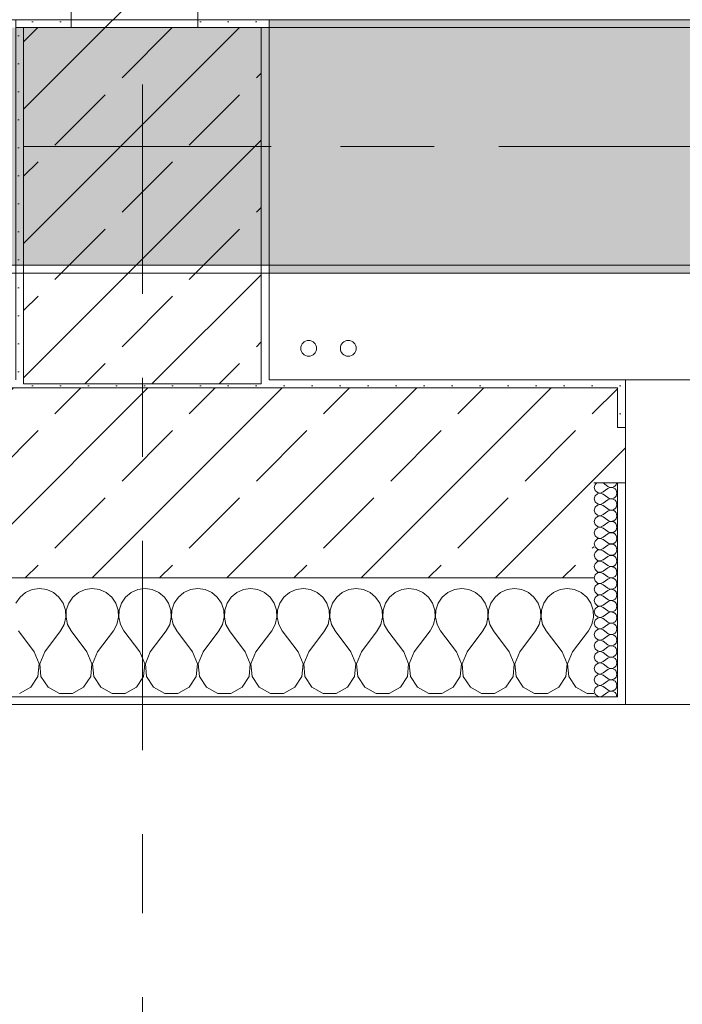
# Model space of a CAD drawing. Header units: metres. Extents: x -3.6 to 84.5, y -11 to 16.8.
# Tile 78 of 225: x 22 to 22.8, y -0.5 to 0.7. Entities that reach past the tile are written whole.
import ezdxf

# ---------------------------------------------------------------- set-up
doc = ezdxf.new("R2010")
doc.units = ezdxf.units.M
doc.header["$MEASUREMENT"] = 0
for name, pattern in [('Achse', [0.2, 0.1, -0.05, 0, -0.05]), ('Strichlinie doppelt', [0.546806, 0.264583, -0.105833, 0.070556, -0.105833]), ('Wipeout_Contour', [1, 0, -1])]:
    doc.linetypes.add(name, pattern=pattern)
for name, color, linetype in [('451 - Universal.Achsen Raster', 7, 'Continuous'), ('604 - Struktur.Wand Aussen', 7, 'Continuous'), ('605 - Struktur.Wand Innen', 7, 'Continuous'), ('607 - Struktur.Stütze', 7, 'Continuous'), ('608 - Struktur.Träger', 7, 'Continuous'), ('801 - HKLSE.Heizung_ Klima_ Lüftung', 7, 'Continuous')]:
    doc.layers.add(name, color=color, linetype=linetype)
pattern_1 = [(45, (0, 0), (-0.08485281, 0.08485281), []), (45, (-0.04243, 0.04243), (-0.08485281, 0.08485281), [0.09, -0.03])]
pattern_2 = [(45, (0, 0), (-0.01767767, 0.01767767), [0, -0.025])]
pattern_3 = [(0, (0, 0), (0, 0.08660254), [0, -0.05]), (0, (0.025, 0.0433), (0, 0.08660254), [0, -0.05])]

# ---------------------------------------------------------------- blocks, each defined once
blk = doc.blocks.new('*X75')
at = {"layer": '604 - Struktur.Wand Aussen', "color": 7, "linetype": 'Continuous', "lineweight": 5}
for p, q in [((21.9909, -0.0096), (21.9825, -0.0133)), ((22, -0.0083), (21.9909, -0.0096)), ((22.0091, -0.0096), (22, -0.0083)), ((22.0175, -0.0133), (22.0091, -0.0096)), ((22.0576, -0.0096), (22.0491, -0.0133)), ((22.0667, -0.0083), (22.0576, -0.0096)), ((22.0758, -0.0096), (22.0667, -0.0083)), ((22.0842, -0.0133), (22.0758, -0.0096)), ((22.1242, -0.0096), (22.1158, -0.0133)), ((22.1333, -0.0083), (22.1242, -0.0096)), ((22.1424, -0.0096), (22.1333, -0.0083)), ((22.1509, -0.0133), (22.1424, -0.0096)), ((22.1909, -0.0096), (22.1825, -0.0133)), ((22.2, -0.0083), (22.1909, -0.0096)), ((22.2091, -0.0096), (22.2, -0.0083)), ((22.2175, -0.0133), (22.2091, -0.0096)), ((22.2576, -0.0096), (22.2491, -0.0133)), ((22.2667, -0.0083), (22.2576, -0.0096)), ((22.2758, -0.0096), (22.2667, -0.0083)), ((22.2842, -0.0133), (22.2758, -0.0096)), ((22.3242, -0.0096), (22.3158, -0.0133)), ((22.3333, -0.0083), (22.3242, -0.0096)), ((22.3424, -0.0096), (22.3333, -0.0083)), ((22.3509, -0.0133), (22.3424, -0.0096)), ((22.3909, -0.0096), (22.3825, -0.0133)), ((22.4, -0.0083), (22.3909, -0.0096)), ((22.4091, -0.0096), (22.4, -0.0083)), ((22.4175, -0.0133), (22.4091, -0.0096)), ((22.4576, -0.0096), (22.4491, -0.0133)), ((22.4667, -0.0083), (22.4576, -0.0096)), ((22.4758, -0.0096), (22.4667, -0.0083)), ((22.4842, -0.0133), (22.4758, -0.0096)), ((22.5242, -0.0096), (22.5158, -0.0133)), ((22.5333, -0.0083), (22.5242, -0.0096)), ((22.5424, -0.0096), (22.5333, -0.0083)), ((22.5509, -0.0133), (22.5424, -0.0096)), ((22.5909, -0.0096), (22.5825, -0.0133)), ((22.6, -0.0083), (22.5909, -0.0096)), ((22.6091, -0.0096), (22.6, -0.0083)), ((22.6175, -0.0133), (22.6091, -0.0096)), ((22.6576, -0.0096), (22.6491, -0.0133)), ((22.6667, -0.0083), (22.6576, -0.0096)), ((22.6758, -0.0096), (22.6667, -0.0083)), ((22.6842, -0.0133), (22.6758, -0.0096)), ((21.9754, -0.0192), (21.9702, -0.0268)), ((21.9825, -0.0133), (21.9754, -0.0192)), ((22.0246, -0.0192), (22.0175, -0.0133)), ((22.0298, -0.0268), (22.0246, -0.0192)), ((22.0421, -0.0192), (22.0369, -0.0268)), ((22.0491, -0.0133), (22.0421, -0.0192)), ((22.0913, -0.0192), (22.0842, -0.0133)), ((22.0965, -0.0268), (22.0913, -0.0192)), ((22.1087, -0.0192), (22.1035, -0.0268)), ((22.1158, -0.0133), (22.1087, -0.0192)), ((22.1579, -0.0192), (22.1509, -0.0133)), ((22.1631, -0.0268), (22.1579, -0.0192)), ((22.1754, -0.0192), (22.1702, -0.0268)), ((22.1825, -0.0133), (22.1754, -0.0192)), ((22.2246, -0.0192), (22.2175, -0.0133)), ((22.2298, -0.0268), (22.2246, -0.0192)), ((22.2421, -0.0192), (22.2369, -0.0268)), ((22.2491, -0.0133), (22.2421, -0.0192)), ((22.2913, -0.0192), (22.2842, -0.0133)), ((22.2965, -0.0268), (22.2913, -0.0192)), ((22.3087, -0.0192), (22.3035, -0.0268)), ((22.3158, -0.0133), (22.3087, -0.0192)), ((22.3579, -0.0192), (22.3509, -0.0133)), ((22.3631, -0.0268), (22.3579, -0.0192)), ((22.3754, -0.0192), (22.3702, -0.0268)), ((22.3825, -0.0133), (22.3754, -0.0192)), ((22.4246, -0.0192), (22.4175, -0.0133)), ((22.4298, -0.0268), (22.4246, -0.0192)), ((22.4421, -0.0192), (22.4369, -0.0268)), ((22.4491, -0.0133), (22.4421, -0.0192)), ((22.4913, -0.0192), (22.4842, -0.0133)), ((22.4965, -0.0268), (22.4913, -0.0192)), ((22.5087, -0.0192), (22.5035, -0.0268)), ((22.5158, -0.0133), (22.5087, -0.0192)), ((22.5579, -0.0192), (22.5509, -0.0133)), ((22.5631, -0.0268), (22.5579, -0.0192)), ((22.5754, -0.0192), (22.5702, -0.0268)), ((22.5825, -0.0133), (22.5754, -0.0192)), ((22.6246, -0.0192), (22.6175, -0.0133)), ((22.6298, -0.0268), (22.6246, -0.0192)), ((22.6421, -0.0192), (22.6369, -0.0268)), ((22.6491, -0.0133), (22.6421, -0.0192)), ((22.6913, -0.0192), (22.6842, -0.0133)), ((22.6965, -0.0268), (22.6913, -0.0192)), ((22.0328, -0.0355), (22.0298, -0.0268)), ((22.0332, -0.0447), (22.0328, -0.0355)), ((22.0339, -0.0355), (22.0335, -0.0447)), ((22.0369, -0.0268), (22.0339, -0.0355)), ((22.0994, -0.0355), (22.0965, -0.0268)), ((22.0999, -0.0447), (22.0994, -0.0355)), ((22.1006, -0.0355), (22.1001, -0.0447)), ((22.1035, -0.0268), (22.1006, -0.0355)), ((22.1661, -0.0355), (22.1631, -0.0268)), ((22.1665, -0.0447), (22.1661, -0.0355)), ((22.1672, -0.0355), (22.1668, -0.0447)), ((22.1702, -0.0268), (22.1672, -0.0355)), ((22.2328, -0.0355), (22.2298, -0.0268)), ((22.2332, -0.0447), (22.2328, -0.0355)), ((22.2339, -0.0355), (22.2335, -0.0447)), ((22.2369, -0.0268), (22.2339, -0.0355)), ((22.2994, -0.0355), (22.2965, -0.0268)), ((22.2999, -0.0447), (22.2994, -0.0355)), ((22.3006, -0.0355), (22.3001, -0.0447)), ((22.3035, -0.0268), (22.3006, -0.0355)), ((22.3661, -0.0355), (22.3631, -0.0268)), ((22.3665, -0.0447), (22.3661, -0.0355)), ((22.3672, -0.0355), (22.3668, -0.0447)), ((22.3702, -0.0268), (22.3672, -0.0355)), ((22.4328, -0.0355), (22.4298, -0.0268)), ((22.4332, -0.0447), (22.4328, -0.0355)), ((22.4339, -0.0355), (22.4335, -0.0447)), ((22.4369, -0.0268), (22.4339, -0.0355)), ((22.4994, -0.0355), (22.4965, -0.0268)), ((22.4999, -0.0447), (22.4994, -0.0355)), ((22.5006, -0.0355), (22.5001, -0.0447)), ((22.5035, -0.0268), (22.5006, -0.0355)), ((22.5661, -0.0355), (22.5631, -0.0268)), ((22.5665, -0.0447), (22.5661, -0.0355)), ((22.5672, -0.0355), (22.5668, -0.0447)), ((22.5702, -0.0268), (22.5672, -0.0355)), ((22.6328, -0.0355), (22.6298, -0.0268)), ((22.6332, -0.0447), (22.6328, -0.0355)), ((22.6339, -0.0355), (22.6335, -0.0447)), ((22.6369, -0.0268), (22.6339, -0.0355)), ((22.6994, -0.0355), (22.6965, -0.0268)), ((22.6999, -0.0447), (22.6994, -0.0355)), ((22.0311, -0.0536), (22.0332, -0.0447)), ((22.0335, -0.0447), (22.0355, -0.0536)), ((22.0978, -0.0536), (22.0999, -0.0447)), ((22.1001, -0.0447), (22.1022, -0.0536)), ((22.1645, -0.0536), (22.1665, -0.0447)), ((22.1668, -0.0447), (22.1689, -0.0536)), ((22.2311, -0.0536), (22.2332, -0.0447)), ((22.2335, -0.0447), (22.2355, -0.0536)), ((22.2978, -0.0536), (22.2999, -0.0447)), ((22.3001, -0.0447), (22.3022, -0.0536)), ((22.3645, -0.0536), (22.3665, -0.0447)), ((22.3668, -0.0447), (22.3689, -0.0536)), ((22.4311, -0.0536), (22.4332, -0.0447)), ((22.4335, -0.0447), (22.4355, -0.0536)), ((22.4978, -0.0536), (22.4999, -0.0447)), ((22.5001, -0.0447), (22.5022, -0.0536)), ((22.5645, -0.0536), (22.5665, -0.0447)), ((22.5668, -0.0447), (22.5689, -0.0536)), ((22.6311, -0.0536), (22.6332, -0.0447)), ((22.6335, -0.0447), (22.6355, -0.0536)), ((22.6978, -0.0536), (22.6999, -0.0447)), ((21.9933, -0.0883), (21.9733, -0.0617)), ((22.0067, -0.0883), (22.0267, -0.0617)), ((22.0267, -0.0617), (22.0311, -0.0536)), ((22.0355, -0.0536), (22.04, -0.0617)), ((22.06, -0.0883), (22.04, -0.0617)), ((22.0733, -0.0883), (22.0933, -0.0617)), ((22.0933, -0.0617), (22.0978, -0.0536)), ((22.1022, -0.0536), (22.1067, -0.0617)), ((22.1267, -0.0883), (22.1067, -0.0617)), ((22.14, -0.0883), (22.16, -0.0617)), ((22.16, -0.0617), (22.1645, -0.0536)), ((22.1689, -0.0536), (22.1733, -0.0617)), ((22.1933, -0.0883), (22.1733, -0.0617)), ((22.2067, -0.0883), (22.2267, -0.0617)), ((22.2267, -0.0617), (22.2311, -0.0536)), ((22.2355, -0.0536), (22.24, -0.0617)), ((22.26, -0.0883), (22.24, -0.0617)), ((22.2733, -0.0883), (22.2933, -0.0617)), ((22.2933, -0.0617), (22.2978, -0.0536)), ((22.3022, -0.0536), (22.3067, -0.0617)), ((22.3267, -0.0883), (22.3067, -0.0617)), ((22.34, -0.0883), (22.36, -0.0617)), ((22.36, -0.0617), (22.3645, -0.0536)), ((22.3689, -0.0536), (22.3733, -0.0617)), ((22.3933, -0.0883), (22.3733, -0.0617)), ((22.4067, -0.0883), (22.4267, -0.0617)), ((22.4267, -0.0617), (22.4311, -0.0536)), ((22.4355, -0.0536), (22.44, -0.0617)), ((22.46, -0.0883), (22.44, -0.0617)), ((22.4733, -0.0883), (22.4933, -0.0617)), ((22.4933, -0.0617), (22.4978, -0.0536)), ((22.5022, -0.0536), (22.5067, -0.0617)), ((22.5267, -0.0883), (22.5067, -0.0617)), ((22.54, -0.0883), (22.56, -0.0617)), ((22.56, -0.0617), (22.5645, -0.0536)), ((22.5689, -0.0536), (22.5733, -0.0617)), ((22.5933, -0.0883), (22.5733, -0.0617)), ((22.6067, -0.0883), (22.6267, -0.0617)), ((22.6267, -0.0617), (22.6311, -0.0536)), ((22.6355, -0.0536), (22.64, -0.0617)), ((22.66, -0.0883), (22.64, -0.0617)), ((22.6733, -0.0883), (22.6933, -0.0617)), ((22.6933, -0.0617), (22.6978, -0.0536)), ((21.9996, -0.1033), (21.9933, -0.0883)), ((22.0067, -0.0883), (22.0004, -0.1033)), ((22.0663, -0.1033), (22.06, -0.0883)), ((22.0733, -0.0883), (22.067, -0.1033)), ((22.133, -0.1033), (22.1267, -0.0883)), ((22.14, -0.0883), (22.1337, -0.1033)), ((22.1996, -0.1033), (22.1933, -0.0883)), ((22.2067, -0.0883), (22.2004, -0.1033)), ((22.2663, -0.1033), (22.26, -0.0883)), ((22.2733, -0.0883), (22.267, -0.1033)), ((22.333, -0.1033), (22.3267, -0.0883)), ((22.34, -0.0883), (22.3337, -0.1033)), ((22.3996, -0.1033), (22.3933, -0.0883)), ((22.4067, -0.0883), (22.4004, -0.1033)), ((22.4663, -0.1033), (22.46, -0.0883)), ((22.4733, -0.0883), (22.467, -0.1033)), ((22.533, -0.1033), (22.5267, -0.0883)), ((22.54, -0.0883), (22.5337, -0.1033)), ((22.5996, -0.1033), (22.5933, -0.0883)), ((22.6067, -0.0883), (22.6004, -0.1033)), ((22.6663, -0.1033), (22.66, -0.0883)), ((22.6733, -0.0883), (22.667, -0.1033)), ((21.9981, -0.1195), (21.9996, -0.1033)), ((22.0004, -0.1033), (22.0019, -0.1195)), ((22.0648, -0.1195), (22.0663, -0.1033)), ((22.067, -0.1033), (22.0686, -0.1195)), ((22.1314, -0.1195), (22.133, -0.1033)), ((22.1337, -0.1033), (22.1352, -0.1195)), ((22.1981, -0.1195), (22.1996, -0.1033)), ((22.2004, -0.1033), (22.2019, -0.1195)), ((22.2648, -0.1195), (22.2663, -0.1033)), ((22.267, -0.1033), (22.2686, -0.1195)), ((22.3314, -0.1195), (22.333, -0.1033)), ((22.3337, -0.1033), (22.3352, -0.1195)), ((22.3981, -0.1195), (22.3996, -0.1033)), ((22.4004, -0.1033), (22.4019, -0.1195)), ((22.4648, -0.1195), (22.4663, -0.1033)), ((22.467, -0.1033), (22.4686, -0.1195)), ((22.5314, -0.1195), (22.533, -0.1033)), ((22.5337, -0.1033), (22.5352, -0.1195)), ((22.5981, -0.1195), (22.5996, -0.1033)), ((22.6004, -0.1033), (22.6019, -0.1195)), ((22.6648, -0.1195), (22.6663, -0.1033)), ((22.667, -0.1033), (22.6686, -0.1195)), ((21.9891, -0.133), (21.9981, -0.1195)), ((22.0019, -0.1195), (22.0109, -0.133)), ((22.0558, -0.133), (22.0648, -0.1195)), ((22.0686, -0.1195), (22.0776, -0.133)), ((22.1224, -0.133), (22.1314, -0.1195)), ((22.1352, -0.1195), (22.1442, -0.133)), ((22.1891, -0.133), (22.1981, -0.1195)), ((22.2019, -0.1195), (22.2109, -0.133)), ((22.2558, -0.133), (22.2648, -0.1195)), ((22.2686, -0.1195), (22.2776, -0.133)), ((22.3224, -0.133), (22.3314, -0.1195)), ((22.3352, -0.1195), (22.3442, -0.133)), ((22.3891, -0.133), (22.3981, -0.1195)), ((22.4019, -0.1195), (22.4109, -0.133)), ((22.4558, -0.133), (22.4648, -0.1195)), ((22.4686, -0.1195), (22.4776, -0.133)), ((22.5224, -0.133), (22.5314, -0.1195)), ((22.5352, -0.1195), (22.5442, -0.133)), ((22.5891, -0.133), (22.5981, -0.1195)), ((22.6019, -0.1195), (22.6109, -0.133)), ((22.6558, -0.133), (22.6648, -0.1195)), ((22.6686, -0.1195), (22.6776, -0.133)), ((21.9748, -0.1407), (21.9891, -0.133)), ((22.0109, -0.133), (22.0252, -0.1407)), ((22.0415, -0.1407), (22.0558, -0.133)), ((22.0776, -0.133), (22.0919, -0.1407)), ((22.1081, -0.1407), (22.1224, -0.133)), ((22.1442, -0.133), (22.1585, -0.1407)), ((22.1748, -0.1407), (22.1891, -0.133)), ((22.2109, -0.133), (22.2252, -0.1407)), ((22.2415, -0.1407), (22.2558, -0.133)), ((22.2776, -0.133), (22.2919, -0.1407)), ((22.3081, -0.1407), (22.3224, -0.133)), ((22.3442, -0.133), (22.3585, -0.1407)), ((22.3748, -0.1407), (22.3891, -0.133)), ((22.4109, -0.133), (22.4252, -0.1407)), ((22.4415, -0.1407), (22.4558, -0.133)), ((22.4776, -0.133), (22.4919, -0.1407)), ((22.5081, -0.1407), (22.5224, -0.133)), ((22.5442, -0.133), (22.5585, -0.1407)), ((22.5748, -0.1407), (22.5891, -0.133)), ((22.6109, -0.133), (22.6252, -0.1407)), ((22.6415, -0.1407), (22.6558, -0.133)), ((22.6776, -0.133), (22.6919, -0.1407)), ((22.0252, -0.1407), (22.0415, -0.1407)), ((22.0919, -0.1407), (22.1081, -0.1407)), ((22.1585, -0.1407), (22.1748, -0.1407)), ((22.2252, -0.1407), (22.2415, -0.1407)), ((22.2919, -0.1407), (22.3081, -0.1407)), ((22.3585, -0.1407), (22.3748, -0.1407)), ((22.4252, -0.1407), (22.4415, -0.1407)), ((22.4919, -0.1407), (22.5081, -0.1407)), ((22.5585, -0.1407), (22.5748, -0.1407)), ((22.6252, -0.1407), (22.6415, -0.1407)), ((22.6919, -0.1407), (22.7, -0.1407))]:
    blk.add_line(p, q, dxfattribs=at)
blk = doc.blocks.new('*X93')
at = {"layer": '604 - Struktur.Wand Aussen', "color": 7, "linetype": 'Continuous', "lineweight": 5}
for p, q in [((22.7039, 0.125), (22.7018, 0.123)), ((22.7121, 0.125), (22.7179, 0.1207)), ((22.7282, 0.1227), (22.729, 0.1245)), ((22.729, 0.1245), (22.7291, 0.125)), ((22.7018, 0.123), (22.7007, 0.1193)), ((22.7007, 0.1193), (22.7018, 0.1155)), ((22.7018, 0.1155), (22.7047, 0.1129)), ((22.7047, 0.1129), (22.7085, 0.1122)), ((22.7085, 0.1121), (22.7047, 0.1114)), ((22.7085, 0.1122), (22.7121, 0.1136)), ((22.7121, 0.1107), (22.7085, 0.1121)), ((22.7121, 0.1136), (22.7179, 0.1179)), ((22.7179, 0.1207), (22.7196, 0.1198)), ((22.7196, 0.1188), (22.7179, 0.1179)), ((22.7196, 0.1198), (22.7215, 0.1193)), ((22.7215, 0.1193), (22.7196, 0.1188)), ((22.7215, 0.1193), (22.7235, 0.1194)), ((22.7235, 0.1192), (22.7215, 0.1193)), ((22.7235, 0.1194), (22.7253, 0.12)), ((22.7253, 0.1185), (22.7235, 0.1192)), ((22.7253, 0.12), (22.727, 0.1212)), ((22.727, 0.1174), (22.7253, 0.1185)), ((22.727, 0.1212), (22.7282, 0.1227)), ((22.7282, 0.1159), (22.727, 0.1174)), ((22.729, 0.1141), (22.7282, 0.1159)), ((22.7293, 0.1121), (22.729, 0.1141)), ((22.729, 0.1102), (22.7293, 0.1121)), ((22.7018, 0.1088), (22.7007, 0.105)), ((22.7007, 0.105), (22.7018, 0.1012)), ((22.7047, 0.1114), (22.7018, 0.1088)), ((22.7018, 0.1012), (22.7047, 0.0986)), ((22.7121, 0.1107), (22.7179, 0.1064)), ((22.7121, 0.0993), (22.7179, 0.1036)), ((22.7179, 0.1064), (22.7196, 0.1055)), ((22.7196, 0.1045), (22.7179, 0.1036)), ((22.7196, 0.1055), (22.7215, 0.105)), ((22.7215, 0.105), (22.7196, 0.1045)), ((22.7215, 0.105), (22.7235, 0.1051)), ((22.7235, 0.1049), (22.7215, 0.105)), ((22.7235, 0.1051), (22.7253, 0.1058)), ((22.7253, 0.1042), (22.7235, 0.1049)), ((22.7253, 0.1058), (22.727, 0.1069)), ((22.727, 0.1031), (22.7253, 0.1042)), ((22.727, 0.1069), (22.7282, 0.1084)), ((22.7282, 0.1016), (22.727, 0.1031)), ((22.7282, 0.1084), (22.729, 0.1102)), ((22.729, 0.0998), (22.7282, 0.1016)), ((22.7293, 0.0979), (22.729, 0.0998)), ((22.7018, 0.0945), (22.7007, 0.0907)), ((22.7007, 0.0907), (22.7018, 0.087)), ((22.7047, 0.0971), (22.7018, 0.0945)), ((22.7047, 0.0986), (22.7085, 0.0979)), ((22.7085, 0.0978), (22.7047, 0.0971)), ((22.7085, 0.0979), (22.7121, 0.0993)), ((22.7121, 0.0964), (22.7085, 0.0978)), ((22.7121, 0.0964), (22.7179, 0.0921)), ((22.7121, 0.085), (22.7179, 0.0893)), ((22.7179, 0.0921), (22.7196, 0.0912)), ((22.7196, 0.0902), (22.7179, 0.0893)), ((22.7196, 0.0912), (22.7215, 0.0907)), ((22.7215, 0.0907), (22.7196, 0.0902)), ((22.7215, 0.0907), (22.7235, 0.0908)), ((22.7235, 0.0906), (22.7215, 0.0907)), ((22.7235, 0.0908), (22.7253, 0.0915)), ((22.7253, 0.09), (22.7235, 0.0906)), ((22.7253, 0.0915), (22.727, 0.0926)), ((22.727, 0.0888), (22.7253, 0.09)), ((22.727, 0.0926), (22.7282, 0.0941)), ((22.7282, 0.0873), (22.727, 0.0888)), ((22.7282, 0.0941), (22.729, 0.0959)), ((22.729, 0.0855), (22.7282, 0.0873)), ((22.729, 0.0959), (22.7293, 0.0979)), ((22.7018, 0.0802), (22.7007, 0.0764)), ((22.7007, 0.0764), (22.7018, 0.0727)), ((22.7018, 0.087), (22.7047, 0.0843)), ((22.7047, 0.0828), (22.7018, 0.0802)), ((22.7047, 0.0843), (22.7085, 0.0836)), ((22.7085, 0.0835), (22.7047, 0.0828)), ((22.7085, 0.0836), (22.7121, 0.085)), ((22.7121, 0.0821), (22.7085, 0.0835)), ((22.7121, 0.0821), (22.7179, 0.0779)), ((22.7121, 0.0707), (22.7179, 0.075)), ((22.7179, 0.0779), (22.7196, 0.0769)), ((22.7196, 0.076), (22.7179, 0.075)), ((22.7196, 0.0769), (22.7215, 0.0765)), ((22.7215, 0.0764), (22.7196, 0.076)), ((22.7215, 0.0765), (22.7235, 0.0766)), ((22.7235, 0.0763), (22.7215, 0.0764)), ((22.7235, 0.0766), (22.7253, 0.0772)), ((22.7253, 0.0757), (22.7235, 0.0763)), ((22.7253, 0.0772), (22.727, 0.0783)), ((22.727, 0.0746), (22.7253, 0.0757)), ((22.727, 0.0783), (22.7282, 0.0798)), ((22.7282, 0.0798), (22.729, 0.0816)), ((22.7293, 0.0836), (22.729, 0.0855)), ((22.729, 0.0816), (22.7293, 0.0836)), ((22.7018, 0.0659), (22.7007, 0.0621)), ((22.7018, 0.0727), (22.7047, 0.07)), ((22.7047, 0.0685), (22.7018, 0.0659)), ((22.7047, 0.07), (22.7085, 0.0693)), ((22.7085, 0.0693), (22.7047, 0.0685)), ((22.7085, 0.0693), (22.7121, 0.0707)), ((22.7121, 0.0679), (22.7085, 0.0693)), ((22.7121, 0.0679), (22.7179, 0.0636)), ((22.7179, 0.0636), (22.7196, 0.0626)), ((22.7196, 0.0626), (22.7215, 0.0622)), ((22.7215, 0.0622), (22.7235, 0.0623)), ((22.7235, 0.0623), (22.7253, 0.0629)), ((22.7253, 0.0629), (22.727, 0.064)), ((22.7282, 0.073), (22.727, 0.0746)), ((22.727, 0.064), (22.7282, 0.0655)), ((22.729, 0.0712), (22.7282, 0.073)), ((22.7282, 0.0655), (22.729, 0.0673)), ((22.7293, 0.0693), (22.729, 0.0712)), ((22.729, 0.0673), (22.7293, 0.0693)), ((22.7007, 0.0621), (22.7018, 0.0584)), ((22.7018, 0.0516), (22.7007, 0.0479)), ((22.7018, 0.0584), (22.7047, 0.0558)), ((22.7047, 0.0542), (22.7018, 0.0516)), ((22.7047, 0.0558), (22.7085, 0.055)), ((22.7085, 0.055), (22.7047, 0.0542)), ((22.7085, 0.055), (22.7121, 0.0564)), ((22.7121, 0.0536), (22.7085, 0.055)), ((22.7121, 0.0564), (22.7179, 0.0607)), ((22.7121, 0.0536), (22.7179, 0.0493)), ((22.7196, 0.0617), (22.7179, 0.0607)), ((22.7215, 0.0621), (22.7196, 0.0617)), ((22.7235, 0.062), (22.7215, 0.0621)), ((22.7253, 0.0614), (22.7235, 0.062)), ((22.727, 0.0603), (22.7253, 0.0614)), ((22.7282, 0.0588), (22.727, 0.0603)), ((22.727, 0.0497), (22.7282, 0.0512)), ((22.729, 0.057), (22.7282, 0.0588)), ((22.7282, 0.0512), (22.729, 0.053)), ((22.7293, 0.055), (22.729, 0.057)), ((22.729, 0.053), (22.7293, 0.055)), ((22.7007, 0.0479), (22.7018, 0.0441)), ((22.7018, 0.0373), (22.7007, 0.0336)), ((22.7018, 0.0441), (22.7047, 0.0415)), ((22.7047, 0.04), (22.7018, 0.0373)), ((22.7047, 0.0415), (22.7085, 0.0407)), ((22.7085, 0.0407), (22.7047, 0.04)), ((22.7085, 0.0407), (22.7121, 0.0421)), ((22.7121, 0.0393), (22.7085, 0.0407)), ((22.7121, 0.0421), (22.7179, 0.0464)), ((22.7121, 0.0393), (22.7179, 0.035)), ((22.7179, 0.0493), (22.7196, 0.0483)), ((22.7196, 0.0474), (22.7179, 0.0464)), ((22.7196, 0.0483), (22.7215, 0.0479)), ((22.7215, 0.0478), (22.7196, 0.0474)), ((22.7215, 0.0479), (22.7235, 0.048)), ((22.7235, 0.0477), (22.7215, 0.0478)), ((22.7235, 0.048), (22.7253, 0.0486)), ((22.7253, 0.0471), (22.7235, 0.0477)), ((22.7253, 0.0486), (22.727, 0.0497)), ((22.727, 0.046), (22.7253, 0.0471)), ((22.7282, 0.0445), (22.727, 0.046)), ((22.729, 0.0427), (22.7282, 0.0445)), ((22.7282, 0.037), (22.729, 0.0388)), ((22.7293, 0.0407), (22.729, 0.0427)), ((22.729, 0.0388), (22.7293, 0.0407)), ((22.7007, 0.0336), (22.7018, 0.0298)), ((22.7018, 0.0298), (22.7047, 0.0272)), ((22.7047, 0.0257), (22.7018, 0.023)), ((22.7047, 0.0272), (22.7085, 0.0265)), ((22.7085, 0.0264), (22.7047, 0.0257)), ((22.7085, 0.0265), (22.7121, 0.0279)), ((22.7121, 0.025), (22.7085, 0.0264)), ((22.7121, 0.0279), (22.7179, 0.0321)), ((22.7121, 0.025), (22.7179, 0.0207)), ((22.7179, 0.035), (22.7196, 0.034)), ((22.7196, 0.0331), (22.7179, 0.0321)), ((22.7196, 0.034), (22.7215, 0.0336)), ((22.7215, 0.0335), (22.7196, 0.0331)), ((22.7215, 0.0336), (22.7235, 0.0337)), ((22.7235, 0.0334), (22.7215, 0.0335)), ((22.7235, 0.0337), (22.7253, 0.0343)), ((22.7253, 0.0328), (22.7235, 0.0334)), ((22.7253, 0.0343), (22.727, 0.0354)), ((22.727, 0.0317), (22.7253, 0.0328)), ((22.727, 0.0354), (22.7282, 0.037)), ((22.7282, 0.0302), (22.727, 0.0317)), ((22.729, 0.0284), (22.7282, 0.0302)), ((22.7293, 0.0264), (22.729, 0.0284)), ((22.729, 0.0245), (22.7293, 0.0264)), ((22.7018, 0.023), (22.7007, 0.0193)), ((22.7007, 0.0193), (22.7018, 0.0155)), ((22.7018, 0.0155), (22.7047, 0.0129)), ((22.7047, 0.0129), (22.7085, 0.0122)), ((22.7085, 0.0122), (22.7121, 0.0136)), ((22.7121, 0.0136), (22.7179, 0.0179)), ((22.7179, 0.0207), (22.7196, 0.0198)), ((22.7196, 0.0188), (22.7179, 0.0179)), ((22.7196, 0.0198), (22.7215, 0.0193)), ((22.7215, 0.0193), (22.7196, 0.0188)), ((22.7215, 0.0193), (22.7235, 0.0194)), ((22.7235, 0.0192), (22.7215, 0.0193)), ((22.7235, 0.0194), (22.7253, 0.02)), ((22.7253, 0.0185), (22.7235, 0.0192)), ((22.7253, 0.02), (22.727, 0.0212)), ((22.727, 0.0174), (22.7253, 0.0185)), ((22.727, 0.0212), (22.7282, 0.0227)), ((22.7282, 0.0159), (22.727, 0.0174)), ((22.7282, 0.0227), (22.729, 0.0245)), ((22.729, 0.0141), (22.7282, 0.0159)), ((22.7293, 0.0121), (22.729, 0.0141)), ((22.7018, 0.0088), (22.7007, 0.005)), ((22.7007, 0.005), (22.7018, 0.0012)), ((22.7047, 0.0114), (22.7018, 0.0088)), ((22.7018, 0.0012), (22.7047, -0.0014)), ((22.7085, 0.0121), (22.7047, 0.0114)), ((22.7121, 0.0107), (22.7085, 0.0121)), ((22.7121, 0.0107), (22.7179, 0.0064)), ((22.7121, -0.0007), (22.7179, 0.0036)), ((22.7179, 0.0064), (22.7196, 0.0055)), ((22.7196, 0.0045), (22.7179, 0.0036)), ((22.7196, 0.0055), (22.7215, 0.005)), ((22.7215, 0.005), (22.7196, 0.0045)), ((22.7215, 0.005), (22.7235, 0.0051)), ((22.7235, 0.0049), (22.7215, 0.005)), ((22.7235, 0.0051), (22.7253, 0.0058)), ((22.7253, 0.0042), (22.7235, 0.0049)), ((22.7253, 0.0058), (22.727, 0.0069)), ((22.727, 0.0031), (22.7253, 0.0042)), ((22.727, 0.0069), (22.7282, 0.0084)), ((22.7282, 0.0016), (22.727, 0.0031)), ((22.7282, 0.0084), (22.729, 0.0102)), ((22.729, -0.0002), (22.7282, 0.0016)), ((22.729, 0.0102), (22.7293, 0.0121)), ((22.7018, -0.0055), (22.7007, -0.0093)), ((22.7007, -0.0093), (22.7018, -0.013)), ((22.7047, -0.0029), (22.7018, -0.0055)), ((22.7047, -0.0014), (22.7085, -0.0021)), ((22.7085, -0.0022), (22.7047, -0.0029)), ((22.7085, -0.0021), (22.7121, -0.0007)), ((22.7121, -0.0036), (22.7085, -0.0022)), ((22.7121, -0.0036), (22.7179, -0.0079)), ((22.7121, -0.015), (22.7179, -0.0107)), ((22.7179, -0.0079), (22.7196, -0.0088)), ((22.7196, -0.0098), (22.7179, -0.0107)), ((22.7196, -0.0088), (22.7215, -0.0093)), ((22.7215, -0.0093), (22.7196, -0.0098)), ((22.7215, -0.0093), (22.7235, -0.0092)), ((22.7235, -0.0094), (22.7215, -0.0093)), ((22.7235, -0.0092), (22.7253, -0.0085)), ((22.7253, -0.01), (22.7235, -0.0094)), ((22.7253, -0.0085), (22.727, -0.0074)), ((22.727, -0.0112), (22.7253, -0.01)), ((22.727, -0.0074), (22.7282, -0.0059)), ((22.7282, -0.0127), (22.727, -0.0112)), ((22.7282, -0.0059), (22.729, -0.0041)), ((22.7293, -0.0021), (22.729, -0.0002)), ((22.729, -0.0041), (22.7293, -0.0021)), ((22.7018, -0.0198), (22.7007, -0.0236)), ((22.7007, -0.0236), (22.7018, -0.0273)), ((22.7018, -0.013), (22.7047, -0.0157)), ((22.7047, -0.0172), (22.7018, -0.0198)), ((22.7047, -0.0157), (22.7085, -0.0164)), ((22.7085, -0.0165), (22.7047, -0.0172)), ((22.7085, -0.0164), (22.7121, -0.015)), ((22.7121, -0.0179), (22.7085, -0.0165)), ((22.7121, -0.0179), (22.7179, -0.0221)), ((22.7179, -0.0221), (22.7196, -0.0231)), ((22.7196, -0.024), (22.7179, -0.025)), ((22.7196, -0.0231), (22.7215, -0.0235)), ((22.7215, -0.0236), (22.7196, -0.024)), ((22.7215, -0.0235), (22.7235, -0.0234)), ((22.7235, -0.0237), (22.7215, -0.0236)), ((22.7235, -0.0234), (22.7253, -0.0228)), ((22.7253, -0.0243), (22.7235, -0.0237)), ((22.7253, -0.0228), (22.727, -0.0217)), ((22.727, -0.0254), (22.7253, -0.0243)), ((22.727, -0.0217), (22.7282, -0.0202)), ((22.729, -0.0145), (22.7282, -0.0127)), ((22.7282, -0.0202), (22.729, -0.0184)), ((22.7293, -0.0164), (22.729, -0.0145)), ((22.729, -0.0184), (22.7293, -0.0164)), ((22.7018, -0.0341), (22.7007, -0.0379)), ((22.7018, -0.0273), (22.7047, -0.03)), ((22.7047, -0.0315), (22.7018, -0.0341)), ((22.7047, -0.03), (22.7085, -0.0307)), ((22.7085, -0.0307), (22.7047, -0.0315)), ((22.7085, -0.0307), (22.7121, -0.0293)), ((22.7121, -0.0321), (22.7085, -0.0307)), ((22.7121, -0.0293), (22.7179, -0.025)), ((22.7121, -0.0321), (22.7179, -0.0364)), ((22.7179, -0.0364), (22.7196, -0.0374)), ((22.7235, -0.0377), (22.7253, -0.0371)), ((22.7253, -0.0371), (22.727, -0.036)), ((22.7282, -0.027), (22.727, -0.0254)), ((22.727, -0.036), (22.7282, -0.0345)), ((22.729, -0.0288), (22.7282, -0.027)), ((22.7282, -0.0345), (22.729, -0.0327)), ((22.7293, -0.0307), (22.729, -0.0288)), ((22.729, -0.0327), (22.7293, -0.0307)), ((22.7007, -0.0379), (22.7018, -0.0416)), ((22.7018, -0.0484), (22.7007, -0.0521)), ((22.7018, -0.0416), (22.7047, -0.0442)), ((22.7047, -0.0458), (22.7018, -0.0484)), ((22.7047, -0.0442), (22.7085, -0.045)), ((22.7085, -0.045), (22.7047, -0.0458)), ((22.7085, -0.045), (22.7121, -0.0436)), ((22.7121, -0.0464), (22.7085, -0.045)), ((22.7121, -0.0436), (22.7179, -0.0393)), ((22.7121, -0.0464), (22.7179, -0.0507)), ((22.7196, -0.0383), (22.7179, -0.0393)), ((22.7196, -0.0374), (22.7215, -0.0378)), ((22.7215, -0.0379), (22.7196, -0.0383)), ((22.7215, -0.0378), (22.7235, -0.0377)), ((22.7235, -0.038), (22.7215, -0.0379)), ((22.7253, -0.0386), (22.7235, -0.038)), ((22.727, -0.0397), (22.7253, -0.0386)), ((22.7282, -0.0412), (22.727, -0.0397)), ((22.727, -0.0503), (22.7282, -0.0488)), ((22.729, -0.043), (22.7282, -0.0412)), ((22.7282, -0.0488), (22.729, -0.047)), ((22.7293, -0.045), (22.729, -0.043)), ((22.729, -0.047), (22.7293, -0.045)), ((22.7007, -0.0521), (22.7018, -0.0559)), ((22.7018, -0.0559), (22.7047, -0.0585)), ((22.7047, -0.06), (22.7018, -0.0627)), ((22.7047, -0.0585), (22.7085, -0.0593)), ((22.7085, -0.0593), (22.7047, -0.06)), ((22.7085, -0.0593), (22.7121, -0.0579)), ((22.7121, -0.0607), (22.7085, -0.0593)), ((22.7121, -0.0579), (22.7179, -0.0536)), ((22.7121, -0.0607), (22.7179, -0.065)), ((22.7179, -0.0507), (22.7196, -0.0517)), ((22.7196, -0.0526), (22.7179, -0.0536)), ((22.7196, -0.0517), (22.7215, -0.0521)), ((22.7215, -0.0522), (22.7196, -0.0526)), ((22.7215, -0.0521), (22.7235, -0.052)), ((22.7235, -0.0523), (22.7215, -0.0522)), ((22.7235, -0.052), (22.7253, -0.0514)), ((22.7253, -0.0529), (22.7235, -0.0523)), ((22.7253, -0.0514), (22.727, -0.0503)), ((22.727, -0.054), (22.7253, -0.0529)), ((22.7282, -0.0555), (22.727, -0.054)), ((22.729, -0.0573), (22.7282, -0.0555)), ((22.7282, -0.063), (22.729, -0.0612)), ((22.7293, -0.0593), (22.729, -0.0573)), ((22.729, -0.0612), (22.7293, -0.0593)), ((22.7018, -0.0627), (22.7007, -0.0664)), ((22.7007, -0.0664), (22.7018, -0.0702)), ((22.7018, -0.0702), (22.7047, -0.0728)), ((22.7047, -0.0743), (22.7018, -0.077)), ((22.7047, -0.0728), (22.7085, -0.0735)), ((22.7085, -0.0736), (22.7047, -0.0743)), ((22.7085, -0.0735), (22.7121, -0.0721)), ((22.7121, -0.075), (22.7085, -0.0736)), ((22.7121, -0.0721), (22.7179, -0.0679)), ((22.7179, -0.065), (22.7196, -0.066)), ((22.7196, -0.0669), (22.7179, -0.0679)), ((22.7196, -0.066), (22.7215, -0.0664)), ((22.7215, -0.0665), (22.7196, -0.0669)), ((22.7215, -0.0664), (22.7235, -0.0663)), ((22.7235, -0.0666), (22.7215, -0.0665)), ((22.7235, -0.0663), (22.7253, -0.0657)), ((22.7253, -0.0672), (22.7235, -0.0666)), ((22.7253, -0.0657), (22.727, -0.0646)), ((22.727, -0.0683), (22.7253, -0.0672)), ((22.727, -0.0646), (22.7282, -0.063)), ((22.7282, -0.0698), (22.727, -0.0683)), ((22.729, -0.0716), (22.7282, -0.0698)), ((22.7293, -0.0736), (22.729, -0.0716)), ((22.729, -0.0755), (22.7293, -0.0736)), ((22.7018, -0.077), (22.7007, -0.0807)), ((22.7007, -0.0807), (22.7018, -0.0845)), ((22.7018, -0.0845), (22.7047, -0.0871)), ((22.7085, -0.0878), (22.7121, -0.0864)), ((22.7121, -0.075), (22.7179, -0.0793)), ((22.7121, -0.0864), (22.7179, -0.0821)), ((22.7179, -0.0793), (22.7196, -0.0802)), ((22.7196, -0.0812), (22.7179, -0.0821)), ((22.7196, -0.0802), (22.7215, -0.0807)), ((22.7215, -0.0807), (22.7196, -0.0812)), ((22.7215, -0.0807), (22.7235, -0.0806)), ((22.7235, -0.0808), (22.7215, -0.0807)), ((22.7235, -0.0806), (22.7253, -0.08)), ((22.7253, -0.0815), (22.7235, -0.0808)), ((22.7253, -0.08), (22.727, -0.0788)), ((22.727, -0.0826), (22.7253, -0.0815)), ((22.727, -0.0788), (22.7282, -0.0773)), ((22.7282, -0.0841), (22.727, -0.0826)), ((22.7282, -0.0773), (22.729, -0.0755)), ((22.729, -0.0859), (22.7282, -0.0841)), ((22.7293, -0.0879), (22.729, -0.0859)), ((22.7018, -0.0912), (22.7007, -0.095)), ((22.7007, -0.095), (22.7018, -0.0988)), ((22.7047, -0.0886), (22.7018, -0.0912)), ((22.7018, -0.0988), (22.7047, -0.1014)), ((22.7047, -0.0871), (22.7085, -0.0878)), ((22.7085, -0.0879), (22.7047, -0.0886)), ((22.7121, -0.0893), (22.7085, -0.0879)), ((22.7121, -0.0893), (22.7179, -0.0936)), ((22.7121, -0.1007), (22.7179, -0.0964)), ((22.7179, -0.0936), (22.7196, -0.0945)), ((22.7196, -0.0955), (22.7179, -0.0964)), ((22.7196, -0.0945), (22.7215, -0.095)), ((22.7215, -0.095), (22.7196, -0.0955)), ((22.7215, -0.095), (22.7235, -0.0949)), ((22.7235, -0.0951), (22.7215, -0.095)), ((22.7235, -0.0949), (22.7253, -0.0942)), ((22.7253, -0.0958), (22.7235, -0.0951)), ((22.7253, -0.0942), (22.727, -0.0931)), ((22.727, -0.0969), (22.7253, -0.0958)), ((22.727, -0.0931), (22.7282, -0.0916)), ((22.7282, -0.0984), (22.727, -0.0969)), ((22.7282, -0.0916), (22.729, -0.0898)), ((22.729, -0.1002), (22.7282, -0.0984)), ((22.729, -0.0898), (22.7293, -0.0879)), ((22.7018, -0.1055), (22.7007, -0.1093)), ((22.7007, -0.1093), (22.7018, -0.113)), ((22.7047, -0.1029), (22.7018, -0.1055)), ((22.7047, -0.1014), (22.7085, -0.1021)), ((22.7085, -0.1022), (22.7047, -0.1029)), ((22.7085, -0.1021), (22.7121, -0.1007)), ((22.7121, -0.1036), (22.7085, -0.1022)), ((22.7121, -0.1036), (22.7179, -0.1079)), ((22.7121, -0.115), (22.7179, -0.1107)), ((22.7179, -0.1079), (22.7196, -0.1088)), ((22.7196, -0.1098), (22.7179, -0.1107)), ((22.7196, -0.1088), (22.7215, -0.1093)), ((22.7215, -0.1093), (22.7196, -0.1098)), ((22.7215, -0.1093), (22.7235, -0.1092)), ((22.7235, -0.1094), (22.7215, -0.1093)), ((22.7235, -0.1092), (22.7253, -0.1085)), ((22.7253, -0.11), (22.7235, -0.1094)), ((22.7253, -0.1085), (22.727, -0.1074)), ((22.727, -0.1112), (22.7253, -0.11)), ((22.727, -0.1074), (22.7282, -0.1059)), ((22.7282, -0.1127), (22.727, -0.1112)), ((22.7282, -0.1059), (22.729, -0.1041)), ((22.7293, -0.1021), (22.729, -0.1002)), ((22.729, -0.1041), (22.7293, -0.1021)), ((22.7018, -0.1198), (22.7007, -0.1236)), ((22.7007, -0.1236), (22.7018, -0.1273)), ((22.7018, -0.113), (22.7047, -0.1157)), ((22.7047, -0.1172), (22.7018, -0.1198)), ((22.7047, -0.1157), (22.7085, -0.1164)), ((22.7085, -0.1165), (22.7047, -0.1172)), ((22.7085, -0.1164), (22.7121, -0.115)), ((22.7121, -0.1179), (22.7085, -0.1165)), ((22.7121, -0.1179), (22.7179, -0.1221)), ((22.7179, -0.1221), (22.7196, -0.1231)), ((22.7196, -0.124), (22.7179, -0.125)), ((22.7196, -0.1231), (22.7215, -0.1235)), ((22.7215, -0.1236), (22.7196, -0.124)), ((22.7215, -0.1235), (22.7235, -0.1234)), ((22.7235, -0.1237), (22.7215, -0.1236)), ((22.7235, -0.1234), (22.7253, -0.1228)), ((22.7253, -0.1243), (22.7235, -0.1237)), ((22.7253, -0.1228), (22.727, -0.1217)), ((22.727, -0.1254), (22.7253, -0.1243)), ((22.727, -0.1217), (22.7282, -0.1202)), ((22.729, -0.1145), (22.7282, -0.1127)), ((22.7282, -0.1202), (22.729, -0.1184)), ((22.7293, -0.1164), (22.729, -0.1145)), ((22.729, -0.1184), (22.7293, -0.1164)), ((22.7018, -0.1341), (22.7007, -0.1379)), ((22.7018, -0.1273), (22.7047, -0.13)), ((22.7047, -0.1315), (22.7018, -0.1341)), ((22.7047, -0.13), (22.7085, -0.1307)), ((22.7085, -0.1307), (22.7047, -0.1315)), ((22.7085, -0.1307), (22.7121, -0.1293)), ((22.7121, -0.1321), (22.7085, -0.1307)), ((22.7121, -0.1293), (22.7179, -0.125)), ((22.7121, -0.1321), (22.7179, -0.1364)), ((22.7179, -0.1364), (22.7196, -0.1374)), ((22.7253, -0.1371), (22.727, -0.136)), ((22.7282, -0.127), (22.727, -0.1254)), ((22.727, -0.136), (22.7282, -0.1345)), ((22.729, -0.1288), (22.7282, -0.127)), ((22.7282, -0.1345), (22.729, -0.1327)), ((22.7293, -0.1307), (22.729, -0.1288)), ((22.729, -0.1327), (22.7293, -0.1307)), ((22.7007, -0.1379), (22.7018, -0.1416)), ((22.7018, -0.1416), (22.7047, -0.1442)), ((22.7047, -0.1442), (22.7085, -0.145)), ((22.7085, -0.145), (22.7121, -0.1436)), ((22.7121, -0.1436), (22.7179, -0.1393)), ((22.7196, -0.1383), (22.7179, -0.1393)), ((22.7196, -0.1374), (22.7215, -0.1378)), ((22.7215, -0.1379), (22.7196, -0.1383)), ((22.7215, -0.1378), (22.7235, -0.1377)), ((22.7235, -0.138), (22.7215, -0.1379)), ((22.7235, -0.1377), (22.7253, -0.1371)), ((22.7253, -0.1386), (22.7235, -0.138)), ((22.727, -0.1397), (22.7253, -0.1386)), ((22.7282, -0.1412), (22.727, -0.1397)), ((22.729, -0.143), (22.7282, -0.1412)), ((22.7293, -0.145), (22.729, -0.143))]:
    blk.add_line(p, q, dxfattribs=at)

msp = doc.modelspace()

# ---------------------------------------------------------------- hatches: boundary and pattern name
at = {"layer": '604 - Struktur.Wand Aussen', "linetype": 'Continuous', "lineweight": 0, "true_color": 0x000000}
h = msp.add_hatch(dxfattribs=at)
h.set_pattern_fill('Gips_0001', color=18, style=0, pattern_type=2)
h.set_pattern_definition(pattern_2)
h.paths.add_polyline_path([(22.29, 0.255), (22.29, 0.245), (22.73, 0.245), (22.73, 0.255)])
h = msp.add_hatch(dxfattribs=at)
h.set_pattern_fill('Gips_0001', color=18, style=0, pattern_type=2)
h.set_pattern_definition(pattern_2)
h.paths.add_polyline_path([(22.73, 0.255), (22.73, 0.195), (22.74, 0.195), (22.74, 0.255)])
h = msp.add_hatch(dxfattribs=at)
h.set_pattern_fill('Beton__Stahlbeton_0001', color=18, style=0, pattern_type=2)
h.set_pattern_definition(pattern_1)
h.paths.add_polyline_path([(21.52, 0.125), (21.53, 0.125), (21.56, 0.125), (21.56, 0.005), (22.7, 0.005), (22.7, 0.125), (22.73, 0.125), (22.74, 0.125), (22.74, 0.195), (22.73, 0.195), (22.73, 0.245), (21.53, 0.245), (21.53, 0.195), (21.52, 0.195)])
h = msp.add_hatch(dxfattribs=at)
h.set_pattern_fill('Verputz_0001', color=18, style=0, pattern_type=2)
h.set_pattern_definition(pattern_3)
h.paths.add_polyline_path([(22.73, -0.155), (22.74, -0.155), (22.74, 0.125), (22.73, 0.125)])
h = msp.add_hatch(dxfattribs=at)
h.set_pattern_fill('Verputz_0001', color=18, style=0, pattern_type=2)
h.set_pattern_definition(pattern_3)
h.paths.add_polyline_path([(21.53, -0.155), (22.73, -0.155), (22.73, -0.145), (21.53, -0.145)])
at = {"layer": '607 - Struktur.Stütze', "linetype": 'Continuous', "lineweight": 0, "true_color": 0x000000}
h = msp.add_hatch(dxfattribs=at)
h.set_pattern_fill('Gips_0001', color=18, style=0, pattern_type=2)
h.set_pattern_definition(pattern_2)
h.paths.add_polyline_path([(21.97, 0.71), (21.97, 0.255), (21.98, 0.255), (21.98, 0.7), (22.04, 0.7), (22.04, 0.71)])
h = msp.add_hatch(dxfattribs=at)
h.set_pattern_fill('Gips_0001', color=18, style=0, pattern_type=2)
h.set_pattern_definition(pattern_2)
h.paths.add_polyline_path([(22.2, 0.7), (22.28, 0.7), (22.28, 0.255), (22.29, 0.255), (22.29, 0.71), (22.2, 0.71)])
h = msp.add_hatch(dxfattribs=at)
h.set_pattern_fill('Beton__Stahlbeton_0001', color=18, style=0, pattern_type=2)
h.set_pattern_definition(pattern_1)
h.paths.add_polyline_path([(21.98, 0.25), (22.28, 0.25), (22.28, 0.7), (21.98, 0.7)])
h = msp.add_hatch(dxfattribs=at)
h.set_pattern_fill('Gips_0001', color=18, style=0, pattern_type=2)
h.set_pattern_definition(pattern_2)
h.paths.add_polyline_path([(21.97, 0.255), (21.97, 0.245), (22.29, 0.245), (22.29, 0.255), (22.28, 0.255), (22.28, 0.25), (21.98, 0.25), (21.98, 0.255)])
at = {"layer": '608 - Struktur.Träger', "linetype": 'Continuous', "lineweight": 0, "true_color": 0x000000}
h = msp.add_hatch(dxfattribs=at)
h.set_pattern_fill('Gips_0001', color=18, style=0, pattern_type=2)
h.set_pattern_definition(pattern_2)
h.paths.add_polyline_path([(22.29, 0.7), (25.57, 0.7), (25.57, 0.71), (22.29, 0.71)])
h = msp.add_hatch(dxfattribs=at)
h.set_pattern_fill('Gips_0001', color=18, style=0, pattern_type=2)
h.set_pattern_definition(pattern_2)
h.paths.add_polyline_path([(22.29, 0.39), (25.57, 0.39), (25.57, 0.4), (22.29, 0.4)])

# ---------------------------------------------------------------- linework, layer by layer
at = {"layer": '451 - Universal.Achsen Raster', "color": 160, "linetype": 'Strichlinie doppelt', "lineweight": 9, "true_color": 0x3232ff}
msp.add_line((64.935, 0.55), (-3.175, 0.55), dxfattribs=at)
at = {"layer": '604 - Struktur.Wand Aussen', "color": 7, "linetype": 'Continuous', "lineweight": 5}
for p, q in [((22.73, 0.255), (22.74, 0.255)), ((22.74, 0.245), (22.74, 0.255)), ((22.74, 0.195), (22.74, 0.245)), ((22.73, 0.195), (22.74, 0.195)), ((22.7, 0.125), (22.73, 0.125)), ((22.73, 0.125), (22.73, -0.145)), ((22.73, 0.125), (22.74, 0.125)), ((22.73, -0.145), (22.73, 0.125)), ((22.74, 0.005), (22.74, 0.125)), ((22.74, -0.005), (22.74, 0.005)), ((22.74, -0.145), (22.74, -0.005)), ((21.56, -0.145), (22.7, -0.145)), ((22.7, -0.145), (22.73, -0.145)), ((22.74, -0.155), (22.74, -0.145)), ((22.73, -0.155), (22.74, -0.155))]:
    msp.add_line(p, q, dxfattribs=at)
at = {"layer": '604 - Struktur.Wand Aussen', "color": 7, "linetype": 'Continuous', "lineweight": 13}
for p, q in [((25.14, 0.255), (22.74, 0.255)), ((22.73, 0.245), (21.53, 0.245)), ((22.73, 0.245), (22.73, 0.195)), ((22.74, 0.125), (22.74, 0.195)), ((21.56, 0.005), (22.7, 0.005)), ((22.74, -0.155), (25.14, -0.155))]:
    msp.add_line(p, q, dxfattribs=at)
at = {"layer": '604 - Struktur.Wand Aussen', "color": 7, "linetype": 'Continuous', "lineweight": 5, "flags": 128}
for points in [[(22.73, 0.255), (22.29, 0.255)], [(21.53, -0.155), (22.73, -0.155)]]:
    msp.add_lwpolyline(points, dxfattribs=at)
at = {"layer": '607 - Struktur.Stütze', "color": 7, "linetype": 'Continuous', "lineweight": 5, "flags": 128}
for points in [[(22.04, 0.71), (21.97, 0.71), (21.97, 0.255)], [(22.29, 0.255), (22.29, 0.71), (22.2, 0.71)]]:
    msp.add_lwpolyline(points, dxfattribs=at)
at = {"layer": '607 - Struktur.Stütze', "color": 7, "linetype": 'Continuous', "lineweight": 13, "flags": 128}
msp.add_lwpolyline([(21.98, 0.25), (22.28, 0.25), (22.28, 0.7), (21.98, 0.7)], close=True, dxfattribs=at)
at = {"layer": '608 - Struktur.Träger', "color": 7, "linetype": 'Continuous', "lineweight": 5}
for p, q in [((22.29, 0.71), (22.29, 0.7)), ((25.57, 0.71), (22.29, 0.71)), ((22.29, 0.4), (22.29, 0.39)), ((25.57, 0.39), (22.29, 0.39))]:
    msp.add_line(p, q, dxfattribs=at)
at = {"layer": '608 - Struktur.Träger', "color": 7, "linetype": 'Continuous', "lineweight": 13}
for p, q in [((25.57, 0.7), (22.29, 0.7)), ((0.38, 0.39), (61.88, 0.39))]:
    msp.add_line(p, q, dxfattribs=at)
at = {"layer": '608 - Struktur.Träger', "color": 7, "linetype": 'Achse', "lineweight": 9}
msp.add_line((0.38, 0.55), (61.88, 0.55), dxfattribs=at)
at = {"layer": '608 - Struktur.Träger', "color": 7, "linetype": 'Continuous', "lineweight": 13, "flags": 128}
msp.add_lwpolyline([(54.69, 0.4), (54.37, 0.4), (51.97, 0.4), (51.8, 0.4), (51.09, 0.4), (50.77, 0.4), (47.49, 0.4), (47.17, 0.4), (43.89, 0.4), (43.57, 0.4), (40.29, 0.4), (39.97, 0.4), (36.69, 0.4), (36.37, 0.4), (33.09, 0.4), (32.77, 0.4), (29.49, 0.4), (29.17, 0.4), (25.89, 0.4), (25.57, 0.4), (22.29, 0.4), (21.97, 0.4), (18.69, 0.4), (18.37, 0.4)], dxfattribs=at)
at = {"layer": '801 - HKLSE.Heizung_ Klima_ Lüftung', "color": 7, "linetype": 'Continuous', "lineweight": 5}
for centre in [(22.34, 0.295), (22.39, 0.295)]:
    msp.add_circle(centre, 0.01, dxfattribs=at)

# ---------------------------------------------------------------- block references
at = {"layer": '604 - Struktur.Wand Aussen', "color": 7, "lineweight": 18}
for name in ['*X93', '*X75']:
    msp.add_blockref(name, (0, 0), dxfattribs=at)

# ---------------------------------------------------------------- next in the draw order: wipeouts: each hides what was drawn before it
at = {"color": 254, "linetype": 'Wipeout_Contour', "lineweight": 0, "ltscale": 89.659123}
msp.add_wipeout([(22.2, 5.1), (22.04, 5.1), (22.04, 0.7), (22.2, 0.7)], dxfattribs=at).dxf.layer = '605 - Struktur.Wand Innen'

# ---------------------------------------------------------------- next in the draw order: hatches: boundary and pattern name
at = {"layer": '605 - Struktur.Wand Innen', "linetype": 'Continuous', "lineweight": 0, "true_color": 0x000000}
h = msp.add_hatch(dxfattribs=at)
h.set_pattern_fill('MW_Ziegel_0001', color=18, style=0, pattern_type=2)
h.set_pattern_definition([(45, (0, 0), (-0.0636396, 0.0636396), [])])
h.paths.add_polyline_path([(22.2, 5.1), (22.04, 5.1), (22.04, 0.7), (22.2, 0.7)])
at = {"layer": '608 - Struktur.Träger', "linetype": 'Continuous', "lineweight": 0, "true_color": 0x000000}
h = msp.add_hatch(dxfattribs=at)
h.set_pattern_fill('Beton__Stahlbeton_0001', color=18, style=0, pattern_type=2)
h.set_pattern_definition(pattern_1)
h.paths.add_polyline_path([(0.69, 0.7), (0.38, 0.7), (0.38, 0.4), (0.69, 0.4), (3.97, 0.4), (4.29, 0.4), (7.57, 0.4), (7.89, 0.4), (11.17, 0.4), (11.49, 0.4), (14.77, 0.4), (15.09, 0.4), (18.37, 0.4), (18.69, 0.4), (21.97, 0.4), (22.29, 0.4), (25.57, 0.4), (25.89, 0.4), (29.17, 0.4), (29.49, 0.4), (32.77, 0.4), (33.09, 0.4), (36.37, 0.4), (36.69, 0.4), (39.97, 0.4), (40.29, 0.4), (43.57, 0.4), (43.89, 0.4), (47.17, 0.4), (47.49, 0.4), (50.77, 0.4), (51.09, 0.4), (51.8, 0.4), (51.97, 0.4), (54.37, 0.4), (54.69, 0.4), (57.97, 0.4), (58.29, 0.4), (61.57, 0.4), (61.88, 0.4), (61.88, 0.7), (61.57, 0.7), (58.29, 0.7), (57.97, 0.7), (54.69, 0.7), (54.37, 0.7), (51.97, 0.7), (51.8, 0.7), (51.09, 0.7), (50.77, 0.7), (47.49, 0.7), (47.16, 0.7), (43.89, 0.7), (43.57, 0.7), (40.29, 0.7), (39.935, 0.7), (36.69, 0.7), (36.37, 0.7), (33.09, 0.7), (32.77, 0.7), (29.49, 0.7), (29.17, 0.7), (25.89, 0.7), (25.57, 0.7), (22.29, 0.7), (21.97, 0.7), (18.69, 0.7), (18.37, 0.7), (15.09, 0.7), (14.77, 0.7), (11.49, 0.7), (11.17, 0.7), (7.89, 0.7), (7.57, 0.7), (4.29, 0.7), (3.97, 0.7)])

# ---------------------------------------------------------------- next in the draw order: linework, layer by layer
at = {"layer": '451 - Universal.Achsen Raster', "color": 160, "linetype": 'Strichlinie doppelt', "lineweight": 9, "true_color": 0x3232ff}
msp.add_line((22.13, -10.585), (22.13, 16.355), dxfattribs=at)
at = {"layer": '605 - Struktur.Wand Innen', "color": 7, "linetype": 'Continuous', "lineweight": 18, "flags": 128}
for points in [[(22.04, 5.1), (22.04, 0.7)], [(22.2, 0.7), (22.2, 5.1)]]:
    msp.add_lwpolyline(points, dxfattribs=at)
at = {"layer": '608 - Struktur.Träger', "color": 7, "linetype": 'Continuous', "lineweight": 13}
for p, q in [((0.38, 0.71), (61.88, 0.71)), ((22.29, 0.7), (21.97, 0.7))]:
    msp.add_line(p, q, dxfattribs=at)

doc.saveas('drawing.dxf')
